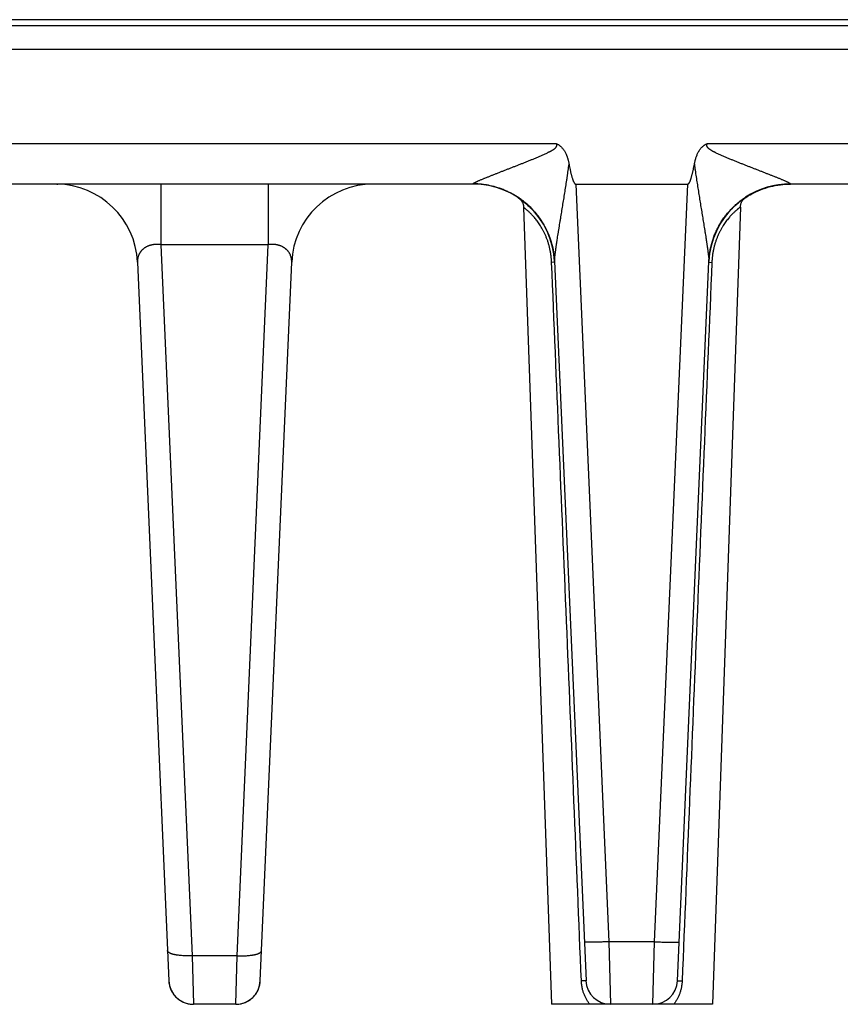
# Model space of a CAD drawing. Header units: inches. Extents: x 0 to 34, y 0 to 22.
# Tile 134 of 224: x 11.1 to 12.1, y 9 to 10.2. Entities that reach past the tile are written whole.
import ezdxf

# ---------------------------------------------------------------- set-up
doc = ezdxf.new("R2010")
doc.units = ezdxf.units.IN
doc.header["$LTSCALE"] = 1.87
doc.header["$MEASUREMENT"] = 0
doc.layers.get('0').update_dxf_attribs({"linetype": 'CONTINUOUS'})

msp = doc.modelspace()

# ---------------------------------------------------------------- linework, layer by layer
at = {"color": 7, "linetype": 'CONTINUOUS'}
for p, q in [((21.6412, 10.2456), (5.6528, 10.2456)), ((8.9861, 10.2386), (13.3097, 10.2386)), ((8.9849, 10.2097), (13.3109, 10.2097)), ((10.9318, 10.094), (11.7678, 10.094)), ((11.9526, 10.094), (12.2782, 10.094)), ((11.666, 10.0445), (11.0337, 10.0445)), ((11.1568, 10.0445), (11.1582, 10.0444)), ((11.2843, 10.0445), (11.2843, 9.9703)), ((11.4154, 10.0445), (11.4154, 9.9703)), ((11.666, 10.0445), (11.6659, 10.0447)), ((11.7917, 10.0445), (11.8322, 9.1172)), ((11.7917, 10.0445), (11.9287, 10.0445)), ((11.8882, 9.1172), (11.9287, 10.0445)), ((12.0515, 10.0444), (12.0544, 10.0445)), ((12.0545, 10.0447), (12.0544, 10.0445)), ((12.1763, 10.0445), (12.0544, 10.0445)), ((11.7209, 10.028), (11.7215, 10.0277)), ((11.7214, 10.0277), (11.7219, 10.0273)), ((11.7219, 10.0273), (11.7225, 10.0269)), ((11.7237, 10.0261), (11.7245, 10.0256)), ((11.9994, 10.0279), (11.9998, 10.0282)), ((11.728, 10.0158), (11.7621, 9.0407)), ((11.9931, 10.0163), (11.9591, 9.0407)), ((11.7499, 9.9988), (11.7508, 9.9974)), ((11.7506, 9.9977), (11.7514, 9.9964)), ((11.7513, 9.9967), (11.752, 9.9955)), ((11.7519, 9.9957), (11.7526, 9.9945)), ((11.7525, 9.9946), (11.7531, 9.9936)), ((11.7531, 9.9936), (11.7536, 9.9926)), ((11.7536, 9.9926), (11.7542, 9.9916)), ((11.7541, 9.9917), (11.7547, 9.9906)), ((11.7546, 9.9908), (11.7552, 9.9896)), ((11.7551, 9.9899), (11.7557, 9.9887)), ((11.9647, 9.9886), (11.9651, 9.9894)), ((11.9649, 9.9891), (11.9654, 9.9899)), ((11.9652, 9.9896), (11.9657, 9.9905)), ((11.9654, 9.9901), (11.9657, 9.9906)), ((11.9657, 9.9905), (11.966, 9.9911)), ((11.9659, 9.991), (11.9663, 9.9917)), ((11.9662, 9.9916), (11.9666, 9.9922)), ((11.9665, 9.9922), (11.9669, 9.9927)), ((11.9668, 9.9927), (11.9672, 9.9933)), ((11.9671, 9.9933), (11.9675, 9.9939)), ((11.9675, 9.9938), (11.9678, 9.9944)), ((11.9678, 9.9944), (11.9682, 9.995)), ((11.9681, 9.9949), (11.9685, 9.9956)), ((11.9685, 9.9955), (11.9688, 9.9962)), ((11.9688, 9.9961), (11.9692, 9.9968)), ((11.9692, 9.9968), (11.9696, 9.9975)), ((11.9696, 9.9973), (11.9701, 9.9982)), ((11.9699, 9.9979), (11.9704, 9.9987)), ((11.7566, 9.9868), (11.7572, 9.9855)), ((11.757, 9.9858), (11.7575, 9.9847)), ((11.7574, 9.9849), (11.7579, 9.9839)), ((11.7578, 9.984), (11.7582, 9.983)), ((11.7582, 9.9831), (11.7586, 9.9822)), ((11.7586, 9.9822), (11.759, 9.9813)), ((11.7589, 9.9814), (11.7593, 9.9804)), ((11.7592, 9.9806), (11.7596, 9.9796)), ((11.7595, 9.9798), (11.7599, 9.9787)), ((11.7598, 9.979), (11.7602, 9.9779)), ((11.7601, 9.9782), (11.7605, 9.9771)), ((11.7604, 9.9775), (11.7608, 9.9763)), ((11.9598, 9.9768), (11.96, 9.9775)), ((11.96, 9.9773), (11.9602, 9.978)), ((11.9601, 9.9777), (11.9604, 9.9785)), ((11.9603, 9.9781), (11.9606, 9.979)), ((11.9606, 9.979), (11.9608, 9.9795)), ((11.9609, 9.9799), (11.9611, 9.9805)), ((11.9611, 9.9804), (11.9613, 9.981)), ((11.9613, 9.9809), (11.9615, 9.9815)), ((11.9615, 9.9813), (11.9617, 9.982)), ((11.9617, 9.9818), (11.9619, 9.9825)), ((11.9618, 9.9823), (11.9622, 9.983)), ((11.962, 9.9827), (11.9624, 9.9835)), ((11.9622, 9.9832), (11.9626, 9.984)), ((11.9624, 9.9837), (11.9628, 9.9846)), ((11.9626, 9.9841), (11.9628, 9.9846)), ((11.9631, 9.9851), (11.9633, 9.9856)), ((11.9633, 9.9856), (11.9635, 9.9861)), ((11.9635, 9.9861), (11.9638, 9.9867)), ((11.9637, 9.9866), (11.964, 9.9872)), ((11.964, 9.9871), (11.9643, 9.9878)), ((11.9642, 9.9876), (11.9645, 9.9883)), ((11.9644, 9.9881), (11.9648, 9.9888)), ((11.2843, 9.9703), (11.3223, 9.1)), ((11.4154, 9.9703), (11.2843, 9.9703)), ((11.3774, 9.1), (11.4154, 9.9703)), ((11.7606, 9.9767), (11.7609, 9.976)), ((11.7608, 9.9763), (11.7611, 9.9752)), ((11.761, 9.9755), (11.7614, 9.9745)), ((11.7613, 9.9747), (11.7616, 9.9738)), ((11.7615, 9.974), (11.7618, 9.9731)), ((11.7618, 9.9732), (11.762, 9.9724)), ((11.762, 9.9725), (11.7622, 9.9717)), ((11.7622, 9.9717), (11.7624, 9.971)), ((11.7624, 9.971), (11.7626, 9.9703)), ((11.7626, 9.9703), (11.7628, 9.9696)), ((11.7627, 9.9697), (11.7629, 9.9689)), ((11.7629, 9.9691), (11.7631, 9.9682)), ((11.7631, 9.9684), (11.7633, 9.9676)), ((11.7632, 9.9678), (11.7634, 9.9669)), ((11.7633, 9.9672), (11.7636, 9.9663)), ((11.7635, 9.9667), (11.7637, 9.9656)), ((11.7636, 9.9661), (11.7637, 9.9655)), ((11.7637, 9.9656), (11.7639, 9.965)), ((11.9566, 9.965), (11.9567, 9.9658)), ((11.9567, 9.9654), (11.9568, 9.9662)), ((11.9568, 9.9663), (11.957, 9.9669)), ((11.9568, 9.9659), (11.9569, 9.9665)), ((11.9569, 9.9668), (11.9571, 9.9673)), ((11.9571, 9.9672), (11.9572, 9.9677)), ((11.9572, 9.9676), (11.9574, 9.9685)), ((11.9573, 9.9681), (11.9575, 9.9689)), ((11.9574, 9.9685), (11.9576, 9.9693)), ((11.9575, 9.969), (11.9577, 9.9697)), ((11.9576, 9.9695), (11.9578, 9.9701)), ((11.9577, 9.9699), (11.9579, 9.9705)), ((11.9578, 9.9704), (11.958, 9.9709)), ((11.958, 9.9708), (11.9581, 9.9713)), ((11.9581, 9.9713), (11.9583, 9.9721)), ((11.9582, 9.9718), (11.9585, 9.9725)), ((11.9584, 9.9722), (11.9586, 9.973)), ((11.9585, 9.9727), (11.9587, 9.9734)), ((11.9586, 9.9732), (11.9588, 9.9738)), ((11.9588, 9.9736), (11.959, 9.9742)), ((11.9589, 9.9741), (11.9591, 9.9747)), ((11.9592, 9.9751), (11.9594, 9.9755)), ((11.9594, 9.9755), (11.9595, 9.976)), ((11.9595, 9.9759), (11.9597, 9.9765)), ((11.9597, 9.9764), (11.9599, 9.977)), ((11.764, 9.9644), (11.7641, 9.9639)), ((11.7641, 9.9639), (11.7642, 9.9633)), ((11.7642, 9.9633), (11.7643, 9.9628)), ((11.7643, 9.9628), (11.7644, 9.9622)), ((11.7644, 9.9623), (11.7645, 9.9617)), ((11.7645, 9.9618), (11.7646, 9.9612)), ((11.7645, 9.9613), (11.7647, 9.9607)), ((11.7646, 9.9609), (11.7647, 9.9602)), ((11.7647, 9.9604), (11.7648, 9.9597)), ((11.7648, 9.9599), (11.7649, 9.9592)), ((11.7648, 9.9595), (11.765, 9.9586)), ((11.7649, 9.9588), (11.765, 9.9582)), ((11.765, 9.9583), (11.7651, 9.9574)), ((11.7651, 9.9578), (11.7652, 9.957)), ((11.7652, 9.9571), (11.7653, 9.9563)), ((11.7652, 9.9566), (11.7653, 9.9559)), ((11.7653, 9.956), (11.7654, 9.9553)), ((11.7654, 9.9555), (11.7654, 9.9548)), ((11.7654, 9.955), (11.7655, 9.9544)), ((11.7655, 9.9545), (11.7655, 9.9538)), ((11.7655, 9.9539), (11.7656, 9.9533)), ((11.7656, 9.9533), (11.7656, 9.9528)), ((11.9548, 9.9532), (11.9549, 9.9538)), ((11.9548, 9.9527), (11.9548, 9.9532)), ((11.9549, 9.9542), (11.955, 9.9547)), ((11.9549, 9.9537), (11.9549, 9.9544)), ((11.955, 9.9553), (11.9551, 9.956)), ((11.955, 9.9547), (11.955, 9.9553)), ((11.9551, 9.9563), (11.9552, 9.957)), ((11.9551, 9.9558), (11.9551, 9.9564)), ((11.9552, 9.9569), (11.9553, 9.9575)), ((11.9553, 9.9574), (11.9554, 9.9581)), ((11.9554, 9.9581), (11.9555, 9.9588)), ((11.9555, 9.9592), (11.9556, 9.96)), ((11.9555, 9.9587), (11.9555, 9.9593)), ((11.9556, 9.9599), (11.9557, 9.9606)), ((11.9557, 9.9604), (11.9558, 9.9612)), ((11.9558, 9.9609), (11.9559, 9.9616)), ((11.9559, 9.9615), (11.956, 9.9622)), ((11.956, 9.962), (11.9561, 9.9629)), ((11.9561, 9.9629), (11.9563, 9.9637)), ((11.9561, 9.9626), (11.9561, 9.9629)), ((11.9563, 9.9636), (11.9564, 9.9643)), ((11.9564, 9.9641), (11.9565, 9.9647)), ((11.9565, 9.9646), (11.9566, 9.9651)), ((11.2555, 9.9488), (11.2939, 9.0694)), ((11.4058, 9.0694), (11.4442, 9.9488)), ((11.7659, 9.9488), (11.7622, 9.9487)), ((11.7656, 9.953), (11.7657, 9.9525)), ((11.7657, 9.9525), (11.7657, 9.952)), ((11.7657, 9.9521), (11.7657, 9.9515)), ((11.7657, 9.9515), (11.7658, 9.951)), ((11.7658, 9.951), (11.7658, 9.9505)), ((11.7658, 9.9506), (11.7658, 9.9501)), ((11.7658, 9.9503), (11.7658, 9.95)), ((11.7658, 9.9502), (11.8043, 9.0694)), ((11.9161, 9.0694), (11.9546, 9.9496)), ((11.9545, 9.9488), (11.9583, 9.9487)), ((11.9546, 9.9503), (11.9547, 9.9512)), ((11.9546, 9.95), (11.9546, 9.9503)), ((11.9546, 9.9496), (11.9546, 9.9501)), ((11.9546, 9.95), (11.9546, 9.9496)), ((11.9547, 9.9523), (11.9548, 9.9527)), ((11.9547, 9.9517), (11.9547, 9.9523)), ((11.9547, 9.9512), (11.9547, 9.9517)), ((11.8882, 9.1172), (11.8322, 9.1172)), ((11.8322, 9.1172), (11.8342, 9.0407)), ((11.8862, 9.0407), (11.8882, 9.1172)), ((11.3223, 9.1), (11.3239, 9.0407)), ((11.3774, 9.1), (11.3223, 9.1)), ((11.3758, 9.0407), (11.3774, 9.1)), ((11.2939, 9.0694), (11.2939, 9.0687)), ((11.2939, 9.0687), (11.294, 9.0681)), ((11.294, 9.0681), (11.2941, 9.0668)), ((11.2941, 9.0668), (11.2943, 9.0656)), ((11.4057, 9.0681), (11.4058, 9.0694)), ((11.8043, 9.0694), (11.7986, 9.0692)), ((11.9161, 9.0694), (11.9219, 9.0692)), ((11.3758, 9.0407), (11.3239, 9.0407)), ((11.9591, 9.0407), (11.7621, 9.0407))]:
    msp.add_line(p, q, dxfattribs=at)
for points in [[(11.9998, 10.0282), (12.0015, 10.0293), (12.0032, 10.0304), (12.0052, 10.0315), (12.0073, 10.0327), (12.0096, 10.0339), (12.0122, 10.0351), (12.015, 10.0363), (12.0178, 10.0375), (12.0208, 10.0386), (12.0237, 10.0396), (12.0267, 10.0406), (12.0298, 10.0414), (12.0328, 10.0421), (12.0359, 10.0427), (12.039, 10.0433), (12.0421, 10.0437), (12.0452, 10.044), (12.0483, 10.0443), (12.0515, 10.0444)], [(11.7223, 10.0271), (11.7232, 10.0265), (11.7251, 10.0251), (11.7269, 10.0237), (11.7287, 10.0224), (11.7303, 10.021), (11.7318, 10.0197), (11.7333, 10.0184), (11.7347, 10.0171), (11.7361, 10.0158), (11.7374, 10.0145), (11.7386, 10.0132), (11.7397, 10.012), (11.7409, 10.0107), (11.7419, 10.0095), (11.7429, 10.0083), (11.7439, 10.0071), (11.7448, 10.006), (11.7457, 10.0048), (11.7465, 10.0037), (11.7473, 10.0026), (11.7481, 10.0015), (11.7488, 10.0005), (11.7495, 9.9994), (11.7502, 9.9984)], [(11.7225, 10.0269), (11.723, 10.0265), (11.7235, 10.026), (11.724, 10.0255), (11.7245, 10.0249), (11.725, 10.0244), (11.7254, 10.0238), (11.7258, 10.0232), (11.7261, 10.0225), (11.7265, 10.0219), (11.7268, 10.0212), (11.7271, 10.0206), (11.7273, 10.0199), (11.7275, 10.0192), (11.7277, 10.0185), (11.7278, 10.0178), (11.7279, 10.0171), (11.728, 10.0163), (11.728, 10.0158)], [(11.9703, 9.9985), (11.9707, 9.9991), (11.9711, 9.9997), (11.9715, 10.0003), (11.9719, 10.0009), (11.9723, 10.0015), (11.9727, 10.0021), (11.9732, 10.0027), (11.9736, 10.0034), (11.9741, 10.004), (11.9745, 10.0046), (11.975, 10.0052), (11.9755, 10.0058), (11.976, 10.0064), (11.9765, 10.0071), (11.977, 10.0077), (11.9775, 10.0083), (11.978, 10.0089), (11.9785, 10.0096), (11.9791, 10.0102), (11.9796, 10.0108), (11.9802, 10.0115), (11.9808, 10.0121), (11.9814, 10.0128), (11.982, 10.0134), (11.9826, 10.0141), (11.9833, 10.0147), (11.984, 10.0154), (11.9847, 10.0162), (11.9855, 10.0169), (11.9864, 10.0177), (11.9873, 10.0186), (11.9882, 10.0194), (11.9892, 10.0203), (11.9903, 10.0212), (11.9914, 10.0221), (11.9925, 10.023), (11.9937, 10.0239), (11.995, 10.0249), (11.9963, 10.0258), (11.9977, 10.0268), (11.9991, 10.0278), (11.9995, 10.028)], [(11.9931, 10.0163), (11.9932, 10.0168), (11.9932, 10.0176), (11.9934, 10.0183), (11.9935, 10.019), (11.9937, 10.0197), (11.9939, 10.0204), (11.9941, 10.0211), (11.9944, 10.0218), (11.9947, 10.0224), (11.995, 10.0231), (11.9954, 10.0237), (11.9958, 10.0243), (11.9963, 10.0249), (11.9967, 10.0255), (11.9972, 10.026), (11.9977, 10.0265), (11.9982, 10.027), (11.9988, 10.0275), (11.9994, 10.0279)], [(11.7317, 10.0199), (11.7324, 10.0193), (11.7338, 10.018), (11.7352, 10.0167), (11.7365, 10.0154), (11.7377, 10.0141), (11.7389, 10.0129), (11.7401, 10.0116), (11.7412, 10.0104), (11.7422, 10.0092), (11.7433, 10.0079), (11.7442, 10.0067), (11.7452, 10.0055), (11.7461, 10.0043), (11.7469, 10.0032)], [(11.7469, 10.0032), (11.7477, 10.002), (11.7485, 10.0009), (11.7492, 9.9998), (11.7499, 9.9988)], [(11.7555, 9.989), (11.7561, 9.9877), (11.7566, 9.9868)], [(11.7559, 9.9881), (11.7564, 9.9872), (11.7568, 9.9864)], [(11.9604, 9.9786), (11.9608, 9.9795), (11.9609, 9.98)], [(11.9628, 9.9846), (11.9631, 9.9851), (11.9633, 9.9856)], [(11.9591, 9.9746), (11.9592, 9.9751), (11.9594, 9.9755)], [(11.7638, 9.965), (11.764, 9.9644), (11.7641, 9.9639)], [(11.2943, 9.0656), (11.2946, 9.0643), (11.2948, 9.0631), (11.2952, 9.0619), (11.2956, 9.0607), (11.296, 9.0595), (11.2965, 9.0583), (11.2971, 9.0572), (11.2977, 9.056), (11.2983, 9.055), (11.299, 9.0539), (11.2997, 9.0528), (11.3005, 9.0518), (11.3013, 9.0509), (11.3022, 9.0499), (11.3031, 9.049), (11.304, 9.0482), (11.305, 9.0474), (11.306, 9.0466), (11.307, 9.0458), (11.3081, 9.0452), (11.3092, 9.0445), (11.3103, 9.0439), (11.3115, 9.0434), (11.3126, 9.0429), (11.3138, 9.0424), (11.315, 9.042), (11.3162, 9.0417), (11.3175, 9.0414), (11.3187, 9.0411), (11.32, 9.0409), (11.3212, 9.0408), (11.3225, 9.0407), (11.3239, 9.0407)], [(11.3758, 9.0407), (11.3772, 9.0407), (11.3784, 9.0408), (11.3797, 9.0409), (11.381, 9.0411), (11.3822, 9.0414), (11.3834, 9.0417), (11.3847, 9.042), (11.3859, 9.0424), (11.387, 9.0429), (11.3882, 9.0434), (11.3894, 9.0439), (11.3905, 9.0445), (11.3916, 9.0452), (11.3926, 9.0458), (11.3937, 9.0466), (11.3947, 9.0474), (11.3956, 9.0482), (11.3966, 9.049), (11.3975, 9.0499), (11.3983, 9.0509), (11.3991, 9.0518), (11.3999, 9.0528), (11.4007, 9.0539), (11.4013, 9.055), (11.402, 9.056), (11.4026, 9.0572), (11.4031, 9.0583), (11.4036, 9.0595), (11.4041, 9.0607), (11.4045, 9.0619), (11.4048, 9.0631), (11.4051, 9.0643), (11.4053, 9.0656), (11.4055, 9.0668), (11.4057, 9.0681)]]:
    msp.add_lwpolyline(points, dxfattribs=at)
for centre, radius, start, end in [((11.1556, 9.9445), 0.1, 2.5, 89.323), ((11.5441, 9.9445), 0.1, 89.9999, 177.5), ((11.666, 9.9445), 0.1, 2.9573, 90), ((12.0544, 9.9445), 0.1, 90, 177.0422), ((12.0544, 9.9444), 0.1003, 89.9589, 123.2599), ((11.6668, 9.9453), 0.0991, 3.4594, 35.3744), ((11.667, 9.9453), 0.0989, 2.497, 2.7097), ((11.9383, 9.9502), 0.0163, 359.1261, 359.397), ((11.3239, 9.0707), 0.03, 182.5, 270), ((11.3758, 9.0707), 0.03, 269.9999, 357.4968), ((11.8342, 9.0707), 0.03, 182.5, 270), ((11.8862, 9.0707), 0.03, 270, 357.4999)]:
    msp.add_arc(centre, radius, start, end, dxfattribs=at)
for points, knots in [([(11.6659, 10.0447), (11.6659, 10.0447), (11.6659, 10.0448), (11.666, 10.0449), (11.666, 10.0449), (11.6661, 10.045), (11.6661, 10.0451), (11.6662, 10.0451), (11.6663, 10.0452), (11.6664, 10.0453), (11.6666, 10.0454), (11.6667, 10.0455), (11.6669, 10.0456), (11.6671, 10.0458), (11.6674, 10.0459), (11.6678, 10.0462), (11.6683, 10.0464), (11.6688, 10.0467), (11.6693, 10.0469), (11.6699, 10.0472), (11.6705, 10.0475), (11.6711, 10.0478), (11.6718, 10.0481), (11.6727, 10.0485), (11.6738, 10.049), (11.6753, 10.0496), (11.6768, 10.0502), (11.6783, 10.0509), (11.6799, 10.0515), (11.6815, 10.0522), (11.6832, 10.0528), (11.6849, 10.0535), (11.6866, 10.0542), (11.6883, 10.0549), (11.69, 10.0555), (11.6917, 10.0562), (11.6935, 10.0569), (11.6953, 10.0576), (11.697, 10.0583), (11.6994, 10.0593), (11.7024, 10.0604), (11.7055, 10.0616), (11.7079, 10.0626), (11.7103, 10.0635), (11.7134, 10.0647), (11.7171, 10.0662), (11.7208, 10.0676), (11.7245, 10.0691), (11.7283, 10.0706), (11.732, 10.0721), (11.7358, 10.0736), (11.7395, 10.0751), (11.7433, 10.0767), (11.7464, 10.078), (11.7489, 10.0791), (11.7507, 10.0799), (11.7526, 10.0807), (11.7544, 10.0815), (11.7563, 10.0824), (11.7578, 10.0832), (11.759, 10.0838), (11.7599, 10.0842), (11.7608, 10.0847), (11.7616, 10.0851), (11.7622, 10.0855), (11.7626, 10.0857), (11.7631, 10.086), (11.7635, 10.0862), (11.7639, 10.0865), (11.7645, 10.0869), (11.7652, 10.0874), (11.7659, 10.0879), (11.7664, 10.0883), (11.7668, 10.0887), (11.7672, 10.089), (11.7675, 10.0894), (11.7678, 10.0898), (11.7681, 10.0901), (11.7682, 10.0904), (11.7684, 10.0907), (11.7685, 10.0909), (11.7685, 10.0912), (11.7686, 10.0914), (11.7686, 10.0917), (11.7686, 10.0919), (11.7686, 10.0922), (11.7686, 10.0924), (11.7685, 10.0927), (11.7685, 10.0929), (11.7684, 10.0932), (11.7683, 10.0933), (11.7682, 10.0935), (11.7681, 10.0936), (11.7681, 10.0937), (11.768, 10.0939), (11.7679, 10.094), (11.7678, 10.094)], [0, 0, 0, 0, 0.000477, 0.001022, 0.001664, 0.00242, 0.003298, 0.004301, 0.005429, 0.00668, 0.008054, 0.009549, 0.011163, 0.012889, 0.01666, 0.020821, 0.025344, 0.030201, 0.035356, 0.04078, 0.046443, 0.052327, 0.058411, 0.064676, 0.077684, 0.091233, 0.105238, 0.119632, 0.134352, 0.149353, 0.164601, 0.180062, 0.195708, 0.211521, 0.227483, 0.243577, 0.259787, 0.276104, 0.292519, 0.309022, 0.342261, 0.375771, 0.392615, 0.409511, 0.443448, 0.477556, 0.511811, 0.546196, 0.580695, 0.615295, 0.649983, 0.68475, 0.719586, 0.754485, 0.771955, 0.789438, 0.806932, 0.824438, 0.841955, 0.859481, 0.868247, 0.877016, 0.885787, 0.894559, 0.898947, 0.903334, 0.907722, 0.91211, 0.916499, 0.920888, 0.929668, 0.938448, 0.942839, 0.94723, 0.951622, 0.956014, 0.960406, 0.964799, 0.966996, 0.969193, 0.971391, 0.973589, 0.975787, 0.977986, 0.980185, 0.982385, 0.984585, 0.986786, 0.988988, 0.991189, 0.993392, 0.994493, 0.995594, 0.996696, 0.997797, 1, 1, 1, 1]), ([(11.7678, 10.094), (11.7679, 10.094), (11.7681, 10.0939), (11.7683, 10.0938), (11.7685, 10.0937), (11.7687, 10.0936), (11.7689, 10.0935), (11.7691, 10.0934), (11.7694, 10.0933), (11.7696, 10.0932), (11.77, 10.093), (11.7706, 10.0926), (11.7715, 10.092), (11.7725, 10.0913), (11.7735, 10.0904), (11.7744, 10.0895), (11.7755, 10.0883), (11.7767, 10.0868), (11.7778, 10.0852), (11.7791, 10.083), (11.78, 10.0809), (11.7807, 10.0791), (11.7812, 10.0779), (11.7817, 10.0764), (11.7821, 10.0749), (11.7825, 10.0736), (11.7828, 10.0724), (11.7831, 10.0708), (11.7834, 10.0695), (11.7835, 10.0689)], [0, 0, 0, 0, 0.007814, 0.015627, 0.023441, 0.031254, 0.039068, 0.046882, 0.054696, 0.062509, 0.078136, 0.093764, 0.125016, 0.187501, 0.218754, 0.250008, 0.3125, 0.374996, 0.437495, 0.499995, 0.624959, 0.656213, 0.687467, 0.749972, 0.812478, 0.843732, 0.874986, 0.937493, 1, 1, 1, 1]), ([(11.9369, 10.0689), (11.9371, 10.0702), (11.9375, 10.0717), (11.9379, 10.0736), (11.9382, 10.0745), (11.9385, 10.0755), (11.9388, 10.0767), (11.9392, 10.0779), (11.9397, 10.0791), (11.9402, 10.0803), (11.9408, 10.0818), (11.9415, 10.0832), (11.9422, 10.0844), (11.9428, 10.0855), (11.9437, 10.0868), (11.9449, 10.0883), (11.9462, 10.0898), (11.9474, 10.0908), (11.9484, 10.0916), (11.9492, 10.0922), (11.9499, 10.0926), (11.9504, 10.093), (11.9508, 10.0932), (11.9513, 10.0934), (11.9517, 10.0936), (11.9521, 10.0938), (11.9524, 10.094), (11.9526, 10.094)], [0, 0, 0, 0, 0.124997, 0.15625, 0.187503, 0.218755, 0.250008, 0.312511, 0.343764, 0.375016, 0.437517, 0.500017, 0.53127, 0.562522, 0.625018, 0.687511, 0.750002, 0.812488, 0.84374, 0.874991, 0.906241, 0.921868, 0.937494, 0.953121, 0.968747, 0.984374, 1, 1, 1, 1]), ([(11.9526, 10.094), (11.9525, 10.094), (11.9524, 10.0938), (11.9523, 10.0936), (11.9521, 10.0934), (11.952, 10.0932), (11.9519, 10.0929), (11.9519, 10.0927), (11.9518, 10.0924), (11.9518, 10.0922), (11.9518, 10.0919), (11.9518, 10.0917), (11.9518, 10.0914), (11.9519, 10.0911), (11.952, 10.0907), (11.9523, 10.0902), (11.9526, 10.0898), (11.9529, 10.0894), (11.9532, 10.089), (11.9536, 10.0887), (11.954, 10.0883), (11.9545, 10.0879), (11.9552, 10.0874), (11.9559, 10.0869), (11.9565, 10.0865), (11.957, 10.0862), (11.9578, 10.0857), (11.9587, 10.0852), (11.9596, 10.0847), (11.9605, 10.0842), (11.9614, 10.0838), (11.9626, 10.0832), (11.9641, 10.0824), (11.966, 10.0815), (11.9678, 10.0807), (11.9697, 10.0799), (11.9715, 10.0791), (11.9734, 10.0783), (11.9753, 10.0775), (11.9778, 10.0764), (11.9809, 10.0751), (11.9846, 10.0736), (11.9884, 10.0721), (11.9921, 10.0706), (11.9959, 10.0691), (11.9996, 10.0676), (12.0033, 10.0662), (12.007, 10.0647), (12.0107, 10.0633), (12.0143, 10.0619), (12.018, 10.0604), (12.021, 10.0593), (12.0234, 10.0583), (12.0252, 10.0576), (12.0269, 10.0569), (12.0293, 10.056), (12.0316, 10.0551), (12.0339, 10.0542), (12.0355, 10.0535), (12.0372, 10.0528), (12.0389, 10.0522), (12.0405, 10.0515), (12.0421, 10.0509), (12.0436, 10.0502), (12.0451, 10.0496), (12.0466, 10.049), (12.0479, 10.0484), (12.0493, 10.0478), (12.0505, 10.0472), (12.0514, 10.0468), (12.0521, 10.0464), (12.0526, 10.0462), (12.053, 10.0459), (12.0534, 10.0457), (12.0537, 10.0455), (12.0539, 10.0454), (12.0541, 10.0452), (12.0542, 10.0451), (12.0543, 10.0451), (12.0544, 10.045), (12.0544, 10.0449), (12.0544, 10.0449), (12.0545, 10.0448), (12.0545, 10.0447), (12.0545, 10.0447)], [0, 0, 0, 0, 0.002203, 0.004405, 0.006608, 0.00881, 0.011012, 0.013214, 0.015414, 0.017615, 0.019815, 0.022014, 0.024213, 0.026411, 0.030803, 0.035196, 0.039588, 0.043981, 0.048373, 0.052765, 0.057156, 0.061547, 0.070327, 0.079107, 0.083496, 0.087885, 0.096661, 0.105436, 0.114208, 0.122979, 0.131748, 0.140514, 0.15804, 0.175557, 0.193063, 0.210558, 0.228041, 0.245511, 0.262968, 0.28041, 0.315247, 0.350014, 0.384702, 0.419302, 0.453801, 0.488186, 0.522442, 0.55655, 0.590487, 0.624227, 0.657738, 0.690977, 0.70748, 0.723895, 0.740213, 0.756423, 0.788478, 0.80429, 0.819939, 0.8354, 0.850646, 0.865649, 0.880369, 0.894761, 0.908768, 0.922318, 0.935324, 0.947673, 0.959224, 0.969798, 0.974654, 0.979181, 0.983344, 0.987112, 0.990449, 0.993319, 0.994572, 0.995701, 0.996704, 0.997581, 0.998336, 0.998978, 0.999523, 1, 1, 1, 1]), ([(11.7658, 9.9496), (11.7658, 9.9498), (11.7658, 9.9502), (11.7658, 9.9508), (11.7659, 9.9514), (11.7659, 9.9521), (11.7659, 9.9528), (11.766, 9.9535), (11.7661, 9.9542), (11.7661, 9.9549), (11.7662, 9.9554), (11.7662, 9.9559), (11.7663, 9.9566), (11.7664, 9.9574), (11.7665, 9.9585), (11.7667, 9.9596), (11.7668, 9.9608), (11.767, 9.9619), (11.7672, 9.9634), (11.7674, 9.9648), (11.7675, 9.966), (11.7677, 9.9672), (11.7679, 9.9687), (11.7682, 9.9705), (11.7685, 9.9724), (11.7687, 9.9742), (11.7691, 9.9767), (11.7696, 9.9798), (11.7701, 9.9829), (11.7705, 9.9854), (11.7708, 9.9873), (11.7711, 9.9892), (11.7715, 9.9917), (11.772, 9.9949), (11.7726, 9.9987), (11.7733, 10.0026), (11.7739, 10.0064), (11.7745, 10.0103), (11.7754, 10.0154), (11.7764, 10.0219), (11.7777, 10.0297), (11.779, 10.0375), (11.78, 10.044), (11.7808, 10.0492), (11.7813, 10.0525), (11.7817, 10.0551), (11.782, 10.0577), (11.7825, 10.061), (11.783, 10.065), (11.7833, 10.0676), (11.7835, 10.0689)], [0, 0, 0, 0, 0.004468, 0.009256, 0.014448, 0.020076, 0.025888, 0.0319, 0.038134, 0.04457, 0.047846, 0.051148, 0.057833, 0.064629, 0.071529, 0.085606, 0.092761, 0.099975, 0.114559, 0.129357, 0.136824, 0.144326, 0.159429, 0.174654, 0.189988, 0.205419, 0.220934, 0.252175, 0.283657, 0.299477, 0.315343, 0.331251, 0.347196, 0.379188, 0.411303, 0.443526, 0.475842, 0.508239, 0.54071, 0.60584, 0.671183, 0.7367, 0.802362, 0.835239, 0.868145, 0.884607, 0.901076, 0.93403, 0.967005, 1, 1, 1, 1]), ([(11.7835, 10.0689), (11.7837, 10.0678), (11.7841, 10.0657), (11.7847, 10.063), (11.7851, 10.0608), (11.7855, 10.0592), (11.7859, 10.0576), (11.7863, 10.056), (11.7867, 10.0544), (11.7871, 10.0528), (11.7875, 10.0515), (11.7879, 10.0505), (11.7881, 10.0497), (11.7884, 10.0489), (11.7887, 10.0482), (11.7891, 10.0474), (11.7894, 10.0468), (11.7896, 10.0463), (11.7898, 10.046), (11.7901, 10.0456), (11.7903, 10.0453), (11.7905, 10.045), (11.7907, 10.0449), (11.7909, 10.0447), (11.7911, 10.0446), (11.7913, 10.0445), (11.7915, 10.0445), (11.7916, 10.0445), (11.7917, 10.0445)], [0, 0, 0, 0, 0.125004, 0.250007, 0.312509, 0.375012, 0.437514, 0.500016, 0.562517, 0.625019, 0.68752, 0.718771, 0.750022, 0.781273, 0.812524, 0.843774, 0.875023, 0.890649, 0.906274, 0.921899, 0.937523, 0.953143, 0.960956, 0.968769, 0.97658, 0.984389, 0.992196, 1, 1, 1, 1]), ([(11.9287, 10.0445), (11.9288, 10.0445), (11.9289, 10.0445), (11.9291, 10.0445), (11.9293, 10.0446), (11.9295, 10.0447), (11.9297, 10.0449), (11.9299, 10.045), (11.9301, 10.0453), (11.9303, 10.0456), (11.9306, 10.046), (11.9308, 10.0463), (11.9311, 10.0468), (11.9314, 10.0474), (11.9317, 10.0482), (11.932, 10.0489), (11.9323, 10.0497), (11.9325, 10.0505), (11.9329, 10.0515), (11.9333, 10.0528), (11.9337, 10.0544), (11.9341, 10.056), (11.9345, 10.0576), (11.9349, 10.0592), (11.9353, 10.0608), (11.9357, 10.063), (11.9363, 10.0657), (11.9367, 10.0678), (11.9369, 10.0689)], [0, 0, 0, 0, 0.007804, 0.015611, 0.02342, 0.031231, 0.039044, 0.046857, 0.062477, 0.078101, 0.093726, 0.109351, 0.124977, 0.156226, 0.187476, 0.218727, 0.249978, 0.281229, 0.31248, 0.374981, 0.437483, 0.499984, 0.562486, 0.624988, 0.687491, 0.749993, 0.874996, 1, 1, 1, 1]), ([(11.9369, 10.0689), (11.9371, 10.0676), (11.9373, 10.0656), (11.9376, 10.063), (11.9379, 10.0611), (11.9382, 10.0591), (11.9385, 10.0565), (11.939, 10.0532), (11.9396, 10.0493), (11.9402, 10.0455), (11.9408, 10.0416), (11.9416, 10.0364), (11.9427, 10.0299), (11.9439, 10.0222), (11.9452, 10.0145), (11.9462, 10.0081), (11.9471, 10.003), (11.9477, 9.9992), (11.9483, 9.9954), (11.9489, 9.9916), (11.9494, 9.9885), (11.9498, 9.9859), (11.9502, 9.9835), (11.9506, 9.981), (11.951, 9.9785), (11.9513, 9.9766), (11.9516, 9.9748), (11.9519, 9.973), (11.9521, 9.9711), (11.9524, 9.9693), (11.9527, 9.9675), (11.9529, 9.9658), (11.9532, 9.964), (11.9534, 9.9623), (11.9536, 9.9605), (11.9538, 9.9591), (11.9539, 9.958), (11.954, 9.9572), (11.9541, 9.9564), (11.9542, 9.9556), (11.9543, 9.9548), (11.9544, 9.9541), (11.9544, 9.9534), (11.9544, 9.953), (11.9545, 9.9526), (11.9545, 9.9523), (11.9545, 9.9519), (11.9545, 9.9516), (11.9546, 9.9513), (11.9546, 9.9509), (11.9546, 9.9506), (11.9546, 9.9503), (11.9546, 9.9501), (11.9546, 9.9501)], [0, 0, 0, 0, 0.0329, 0.049343, 0.065781, 0.082214, 0.098641, 0.131478, 0.164289, 0.197074, 0.229828, 0.26255, 0.327884, 0.393045, 0.457999, 0.522694, 0.554926, 0.587066, 0.619103, 0.651022, 0.682804, 0.698635, 0.714421, 0.745843, 0.761472, 0.777037, 0.792532, 0.807945, 0.823264, 0.838485, 0.853594, 0.868562, 0.883374, 0.898005, 0.912415, 0.926559, 0.933511, 0.940373, 0.947137, 0.953779, 0.960286, 0.966651, 0.972844, 0.975857, 0.978814, 0.981728, 0.984587, 0.987368, 0.990058, 0.992656, 0.995189, 0.997648, 1, 1, 1, 1]), ([(11.7658, 9.9502), (11.7657, 9.9517), (11.7655, 9.9549), (11.7649, 9.9596), (11.7641, 9.9642), (11.7628, 9.9704), (11.7606, 9.978), (11.7576, 9.9853), (11.7548, 9.991), (11.7525, 9.9951), (11.7501, 9.9992), (11.7474, 10.0031), (11.7445, 10.0069), (11.7405, 10.0117), (11.735, 10.0174), (11.729, 10.0226), (11.7239, 10.0264), (11.72, 10.029), (11.7159, 10.0315), (11.7117, 10.0337), (11.7075, 10.0358), (11.7016, 10.0383), (11.6941, 10.0409), (11.6864, 10.0427), (11.6802, 10.0438), (11.6754, 10.0443), (11.6707, 10.0447), (11.6675, 10.0447), (11.6659, 10.0447)], [0, 0, 0, 0, 0.031172, 0.062345, 0.093519, 0.124696, 0.187041, 0.249404, 0.280603, 0.311807, 0.343018, 0.374236, 0.405461, 0.436694, 0.499165, 0.561667, 0.592939, 0.624219, 0.655506, 0.686801, 0.718102, 0.74941, 0.812025, 0.874659, 0.905991, 0.937325, 0.968662, 1, 1, 1, 1]), ([(11.9546, 9.9501), (11.9547, 9.952), (11.955, 9.9559), (11.9558, 9.9617), (11.9569, 9.9674), (11.9584, 9.9731), (11.9602, 9.9786), (11.9623, 9.9841), (11.9648, 9.9894), (11.9675, 9.9945), (11.9706, 9.9995), (11.9739, 10.0043), (11.9775, 10.0089), (11.9814, 10.0133), (11.9856, 10.0175), (11.9899, 10.0214), (11.9945, 10.025), (11.9977, 10.0272), (11.9994, 10.0283)], [0, 0, 0, 0, 0.062417, 0.124836, 0.18726, 0.249691, 0.312132, 0.374583, 0.437047, 0.499525, 0.56202, 0.624531, 0.687061, 0.74961, 0.812178, 0.874766, 0.937373, 1, 1, 1, 1]), ([(11.7622, 9.9487), (11.7622, 9.95), (11.762, 9.9527), (11.7616, 9.9567), (11.761, 9.9607), (11.7602, 9.9646), (11.7593, 9.9684), (11.7583, 9.9722), (11.7571, 9.9758), (11.7557, 9.9793), (11.7546, 9.9821), (11.7536, 9.9843), (11.7525, 9.9864), (11.7512, 9.9889), (11.7496, 9.9918), (11.7479, 9.9945), (11.7462, 9.997), (11.7446, 9.9993), (11.7429, 10.0014), (11.7413, 10.0034), (11.7397, 10.0052), (11.7382, 10.0068), (11.7368, 10.0082), (11.7355, 10.0095), (11.7342, 10.0107), (11.7331, 10.0117), (11.732, 10.0126), (11.7313, 10.0133), (11.7307, 10.0137), (11.7303, 10.014), (11.7299, 10.0143), (11.7296, 10.0146), (11.7293, 10.0148), (11.729, 10.015), (11.7288, 10.0152), (11.7286, 10.0153), (11.7285, 10.0154), (11.7284, 10.0155), (11.7283, 10.0155), (11.7283, 10.0156), (11.7282, 10.0156), (11.7282, 10.0157), (11.7281, 10.0157), (11.7281, 10.0157), (11.7281, 10.0157), (11.7281, 10.0157), (11.7281, 10.0157), (11.7281, 10.0158), (11.728, 10.0158), (11.728, 10.0158), (11.728, 10.0158), (11.728, 10.0158), (11.728, 10.0158), (11.728, 10.0158), (11.728, 10.0158), (11.728, 10.0158), (11.728, 10.0158)], [0, 0, 0, 0, 0.051889, 0.103662, 0.155189, 0.206334, 0.25695, 0.306881, 0.355973, 0.404071, 0.45101, 0.473991, 0.496615, 0.540711, 0.58317, 0.623873, 0.662709, 0.699568, 0.734351, 0.767008, 0.797505, 0.825827, 0.851968, 0.875931, 0.897724, 0.917356, 0.934843, 0.950207, 0.957103, 0.963479, 0.969337, 0.974679, 0.979505, 0.983817, 0.987616, 0.990904, 0.992357, 0.993683, 0.994882, 0.995956, 0.996903, 0.997724, 0.998419, 0.998719, 0.998987, 0.999225, 0.99943, 0.999604, 0.999746, 0.999857, 0.999901, 0.999936, 0.999964, 0.999984, 0.999996, 1, 1, 1, 1]), ([(11.9931, 10.0163), (11.9931, 10.0163), (11.9931, 10.0163), (11.9931, 10.0163), (11.9931, 10.0163), (11.9931, 10.0163), (11.9931, 10.0163), (11.9931, 10.0163), (11.9931, 10.0163), (11.9931, 10.0163), (11.9931, 10.0162), (11.9931, 10.0162), (11.9931, 10.0162), (11.9931, 10.0162), (11.993, 10.0162), (11.993, 10.0162), (11.9929, 10.0161), (11.9929, 10.0161), (11.9928, 10.016), (11.9927, 10.016), (11.9927, 10.0159), (11.9925, 10.0158), (11.9923, 10.0157), (11.9921, 10.0155), (11.9918, 10.0153), (11.9915, 10.0151), (11.9912, 10.0148), (11.9908, 10.0145), (11.9904, 10.0142), (11.99, 10.0139), (11.9896, 10.0135), (11.9889, 10.013), (11.988, 10.0122), (11.9868, 10.0112), (11.9856, 10.01), (11.9842, 10.0087), (11.9827, 10.0073), (11.9812, 10.0057), (11.9796, 10.0039), (11.978, 10.0019), (11.9763, 9.9998), (11.9746, 9.9974), (11.9728, 9.9949), (11.9711, 9.9922), (11.9695, 9.9893), (11.9678, 9.9862), (11.9663, 9.983), (11.9649, 9.9796), (11.9635, 9.9761), (11.9623, 9.9724), (11.9612, 9.9686), (11.9603, 9.9648), (11.9595, 9.9608), (11.9589, 9.9568), (11.9586, 9.9534), (11.9584, 9.9507), (11.9583, 9.9494), (11.9583, 9.9487)], [0, 0, 0, 0, 0.000004, 0.000016, 0.000036, 0.000063, 0.000099, 0.000143, 0.000253, 0.000395, 0.000569, 0.000775, 0.001012, 0.00128, 0.00158, 0.002274, 0.003095, 0.004042, 0.005116, 0.006316, 0.007643, 0.009097, 0.012389, 0.01619, 0.020504, 0.02533, 0.03067, 0.036528, 0.042907, 0.049808, 0.057234, 0.065187, 0.082683, 0.10232, 0.124115, 0.148084, 0.174237, 0.202578, 0.233096, 0.265771, 0.300564, 0.337419, 0.376256, 0.41698, 0.459471, 0.503595, 0.549203, 0.596134, 0.644226, 0.693311, 0.743227, 0.793816, 0.844928, 0.896418, 0.948151, 0.97407, 1, 1, 1, 1]), ([(11.2843, 9.9703), (11.284, 9.9704), (11.2834, 9.9705), (11.2825, 9.9705), (11.2816, 9.9706), (11.2804, 9.9707), (11.2792, 9.9707), (11.278, 9.9706), (11.2771, 9.9706), (11.2763, 9.9705), (11.2754, 9.9704), (11.2746, 9.9703), (11.2738, 9.9701), (11.273, 9.97), (11.2722, 9.9698), (11.2714, 9.9696), (11.2707, 9.9694), (11.27, 9.9691), (11.2692, 9.9689), (11.2686, 9.9686), (11.2677, 9.9682), (11.2668, 9.9678), (11.266, 9.9674), (11.2654, 9.967), (11.2648, 9.9667), (11.2641, 9.9662), (11.2634, 9.9657), (11.2628, 9.9652), (11.2623, 9.9648), (11.2618, 9.9644), (11.2614, 9.964), (11.261, 9.9636), (11.2605, 9.963), (11.26, 9.9625), (11.2595, 9.9619), (11.2592, 9.9614), (11.2589, 9.961), (11.2585, 9.9604), (11.258, 9.9596), (11.2575, 9.9587), (11.2571, 9.9577), (11.2568, 9.9569), (11.2565, 9.9563), (11.2563, 9.9556), (11.2561, 9.9548), (11.2559, 9.9538), (11.2557, 9.9528), (11.2556, 9.9518), (11.2555, 9.9508), (11.2555, 9.9498), (11.2555, 9.9492), (11.2555, 9.9488)], [0, 0, 0, 0, 0.021783, 0.043565, 0.065316, 0.087003, 0.130057, 0.151365, 0.172486, 0.193394, 0.214064, 0.234474, 0.254606, 0.274444, 0.293975, 0.313192, 0.332088, 0.350659, 0.368905, 0.386828, 0.40443, 0.438692, 0.455369, 0.471755, 0.48786, 0.503693, 0.534576, 0.549656, 0.564509, 0.579143, 0.593566, 0.607793, 0.621839, 0.64942, 0.66297, 0.676371, 0.689639, 0.702785, 0.728743, 0.754286, 0.779487, 0.80443, 0.81682, 0.829158, 0.853697, 0.878111, 0.90248, 0.926824, 0.951153, 0.975524, 1, 1, 1, 1]), ([(11.4442, 9.9488), (11.4442, 9.9492), (11.4442, 9.9498), (11.4442, 9.9508), (11.4441, 9.9518), (11.444, 9.9528), (11.4438, 9.9538), (11.4436, 9.9548), (11.4433, 9.9556), (11.4431, 9.9563), (11.4429, 9.9569), (11.4426, 9.9577), (11.4422, 9.9587), (11.4417, 9.9596), (11.4412, 9.9604), (11.4408, 9.961), (11.4405, 9.9614), (11.4402, 9.9619), (11.4397, 9.9625), (11.4392, 9.963), (11.4387, 9.9636), (11.4382, 9.964), (11.4378, 9.9644), (11.4374, 9.9648), (11.4369, 9.9652), (11.4362, 9.9657), (11.4355, 9.9662), (11.4348, 9.9667), (11.4342, 9.967), (11.4337, 9.9674), (11.4328, 9.9678), (11.432, 9.9682), (11.4311, 9.9686), (11.4304, 9.9689), (11.4297, 9.9691), (11.429, 9.9694), (11.4282, 9.9696), (11.4275, 9.9698), (11.4267, 9.97), (11.4259, 9.9701), (11.4251, 9.9703), (11.4242, 9.9704), (11.4234, 9.9705), (11.4225, 9.9706), (11.4216, 9.9706), (11.4205, 9.9707), (11.4193, 9.9707), (11.4181, 9.9706), (11.4172, 9.9705), (11.4163, 9.9705), (11.4157, 9.9704), (11.4154, 9.9703)], [0, 0, 0, 0, 0.024476, 0.048847, 0.073176, 0.09752, 0.121889, 0.146304, 0.170842, 0.18318, 0.19557, 0.220513, 0.245714, 0.271257, 0.297214, 0.310361, 0.32363, 0.33703, 0.35058, 0.378161, 0.392207, 0.406434, 0.420857, 0.435491, 0.450344, 0.465424, 0.496307, 0.51214, 0.528245, 0.544631, 0.561308, 0.59557, 0.613172, 0.631095, 0.649341, 0.667912, 0.686808, 0.706025, 0.725556, 0.745394, 0.765526, 0.785936, 0.806606, 0.827514, 0.848636, 0.869943, 0.912997, 0.934684, 0.956435, 0.978217, 1, 1, 1, 1]), ([(11.7986, 9.0692), (11.7956, 9.1425), (11.7896, 9.2891), (11.7805, 9.509), (11.7714, 9.7288), (11.7653, 9.8754), (11.7622, 9.9487)], [0, 0, 0, 0, 0.249994, 0.499992, 0.749995, 1, 1, 1, 1]), ([(11.9583, 9.9487), (11.9552, 9.8754), (11.9491, 9.7288), (11.9399, 9.509), (11.9309, 9.2891), (11.9249, 9.1425), (11.9219, 9.0692)], [0, 0, 0, 0, 0.250005, 0.500008, 0.750006, 1, 1, 1, 1]), ([(11.8322, 9.1172), (11.8302, 9.1171), (11.8273, 9.117), (11.8235, 9.1169), (11.8207, 9.1168), (11.8181, 9.1167), (11.8156, 9.1167), (11.8132, 9.1166), (11.8111, 9.1166), (11.8091, 9.1166), (11.8076, 9.1167), (11.8065, 9.1167), (11.8058, 9.1167), (11.8051, 9.1167), (11.8045, 9.1168), (11.804, 9.1168), (11.8036, 9.1168), (11.8033, 9.1169), (11.8031, 9.1169), (11.8029, 9.1169), (11.8028, 9.1169), (11.8026, 9.117), (11.8025, 9.117), (11.8024, 9.117), (11.8023, 9.1171), (11.8023, 9.1171), (11.8022, 9.1171), (11.8022, 9.1171), (11.8022, 9.1171), (11.8022, 9.1172), (11.8022, 9.1172), (11.8022, 9.1172)], [0, 0, 0, 0, 0.194452, 0.289318, 0.381392, 0.469791, 0.553669, 0.632223, 0.7047, 0.770411, 0.828728, 0.854939, 0.879102, 0.901159, 0.92106, 0.938762, 0.954225, 0.961108, 0.967422, 0.973163, 0.97833, 0.982925, 0.986947, 0.990401, 0.993296, 0.995646, 0.997484, 0.998232, 0.998883, 0.999462, 1, 1, 1, 1]), ([(11.8882, 9.1172), (11.8902, 9.1171), (11.8931, 9.117), (11.8969, 9.1169), (11.8997, 9.1168), (11.9023, 9.1167), (11.9048, 9.1167), (11.9072, 9.1166), (11.9094, 9.1166), (11.9113, 9.1166), (11.9128, 9.1167), (11.9139, 9.1167), (11.9146, 9.1167), (11.9153, 9.1167), (11.9159, 9.1168), (11.9164, 9.1168), (11.9168, 9.1168), (11.9171, 9.1169), (11.9173, 9.1169), (11.9175, 9.1169), (11.9176, 9.1169), (11.9178, 9.117), (11.9179, 9.117), (11.918, 9.117), (11.9181, 9.1171), (11.9181, 9.1171), (11.9182, 9.1171), (11.9182, 9.1171), (11.9182, 9.1171), (11.9182, 9.1172), (11.9182, 9.1172), (11.9182, 9.1172)], [0, 0, 0, 0, 0.194452, 0.289318, 0.381392, 0.469791, 0.553669, 0.632223, 0.7047, 0.770411, 0.828728, 0.854939, 0.879102, 0.901159, 0.92106, 0.938762, 0.954225, 0.961108, 0.967422, 0.973163, 0.97833, 0.982925, 0.986947, 0.990401, 0.993296, 0.995646, 0.997484, 0.998232, 0.998883, 0.999462, 1, 1, 1, 1]), ([(11.3223, 9.1), (11.3213, 9.0999), (11.3194, 9.0999), (11.3165, 9.0999), (11.3136, 9.0999), (11.3109, 9.1001), (11.3083, 9.1003), (11.3058, 9.1006), (11.3038, 9.1009), (11.3023, 9.1011), (11.3012, 9.1013), (11.3002, 9.1016), (11.2992, 9.1018), (11.2983, 9.1021), (11.2975, 9.1023), (11.2967, 9.1026), (11.2959, 9.1029), (11.2953, 9.1032), (11.2947, 9.1036), (11.2941, 9.1039), (11.2937, 9.1042), (11.2933, 9.1046), (11.2929, 9.1049), (11.2927, 9.1053), (11.2925, 9.1057), (11.2923, 9.106), (11.2923, 9.1063), (11.2923, 9.1064)], [0, 0, 0, 0, 0.09134, 0.181778, 0.270516, 0.356774, 0.439803, 0.518894, 0.593386, 0.628719, 0.662684, 0.695217, 0.726262, 0.755769, 0.783693, 0.810002, 0.834671, 0.857688, 0.879056, 0.898795, 0.916951, 0.933597, 0.948845, 0.962857, 0.975852, 0.988118, 1, 1, 1, 1]), ([(11.3774, 9.1), (11.3784, 9.0999), (11.3803, 9.0999), (11.3832, 9.0999), (11.386, 9.0999), (11.3888, 9.1001), (11.3914, 9.1003), (11.3939, 9.1006), (11.3959, 9.1009), (11.3974, 9.1011), (11.3985, 9.1013), (11.3995, 9.1016), (11.4004, 9.1018), (11.4013, 9.1021), (11.4022, 9.1023), (11.403, 9.1026), (11.4037, 9.1029), (11.4044, 9.1032), (11.405, 9.1036), (11.4055, 9.1039), (11.406, 9.1042), (11.4064, 9.1046), (11.4067, 9.1049), (11.407, 9.1053), (11.4072, 9.1057), (11.4073, 9.106), (11.4074, 9.1063), (11.4074, 9.1064)], [0, 0, 0, 0, 0.09134, 0.181778, 0.270515, 0.356773, 0.439803, 0.518894, 0.593386, 0.628719, 0.662684, 0.695217, 0.726262, 0.755768, 0.783693, 0.810002, 0.834671, 0.857688, 0.879056, 0.898795, 0.916951, 0.933597, 0.948845, 0.962856, 0.975852, 0.988118, 1, 1, 1, 1]), ([(11.809, 9.0407), (11.8086, 9.0412), (11.8079, 9.0421), (11.8068, 9.0437), (11.8058, 9.0453), (11.8048, 9.0469), (11.8039, 9.0486), (11.8031, 9.0503), (11.8023, 9.0521), (11.8016, 9.0539), (11.801, 9.0557), (11.8004, 9.0576), (11.8, 9.0591), (11.7997, 9.0604), (11.7995, 9.0614), (11.7994, 9.0624), (11.7992, 9.0633), (11.7991, 9.0643), (11.7989, 9.0653), (11.7989, 9.0661), (11.7988, 9.0668), (11.7988, 9.0673), (11.7987, 9.0677), (11.7987, 9.0684), (11.7986, 9.0689), (11.7986, 9.0692)], [0, 0, 0, 0, 0.060495, 0.121216, 0.182189, 0.243435, 0.304974, 0.366823, 0.428988, 0.491471, 0.55426, 0.617336, 0.680676, 0.712437, 0.744252, 0.776116, 0.808023, 0.839968, 0.871944, 0.903942, 0.919947, 0.935955, 0.951966, 0.967979, 1, 1, 1, 1]), ([(11.9219, 9.0692), (11.9219, 9.0689), (11.9218, 9.0682), (11.9218, 9.0673), (11.9217, 9.0663), (11.9215, 9.065), (11.9213, 9.0633), (11.921, 9.0614), (11.9206, 9.0595), (11.9201, 9.0576), (11.9195, 9.0557), (11.9187, 9.0533), (11.9177, 9.0509), (11.9166, 9.0486), (11.9157, 9.0469), (11.9147, 9.0453), (11.9134, 9.0432), (11.9123, 9.0416), (11.9115, 9.0407)], [0, 0, 0, 0, 0.031996, 0.063992, 0.095979, 0.127952, 0.19182, 0.255548, 0.319091, 0.382411, 0.445475, 0.508258, 0.6329, 0.694777, 0.756358, 0.817654, 0.878681, 1, 1, 1, 1])]:
    msp.add_open_spline(points, degree=3, knots=knots, dxfattribs=at)

doc.saveas('drawing.dxf')
